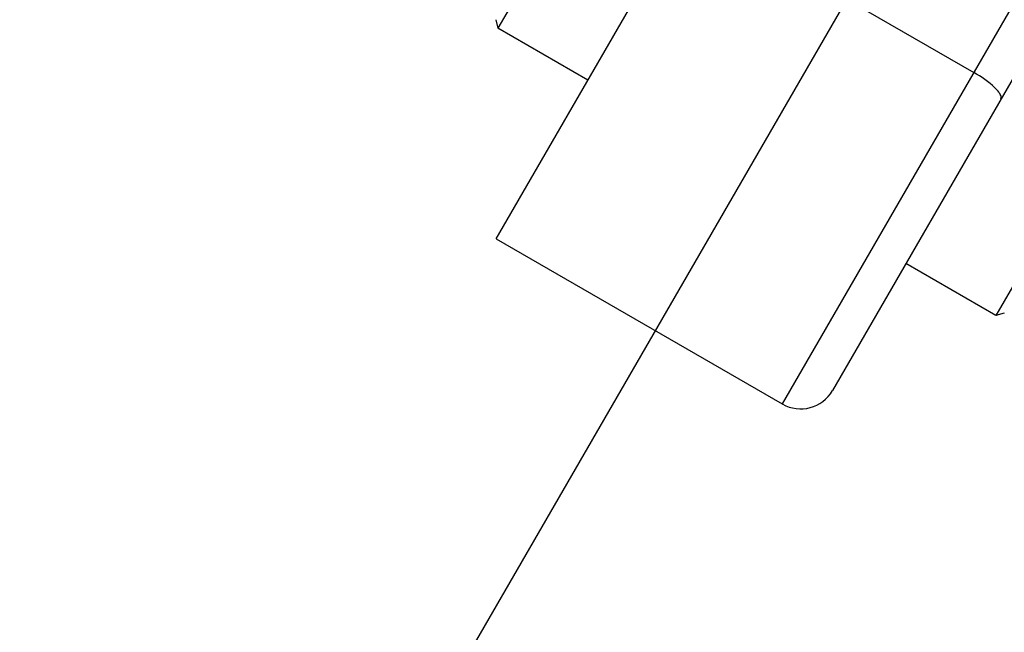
# Model space of a CAD drawing. Header units: millimetres. Extents: x 0 to 7560, y 0 to 5346.
# Tile 4 of 242: x 1263 to 1343, y 344 to 394. Entities that reach past the tile are written whole.
import ezdxf

# ---------------------------------------------------------------- set-up
doc = ezdxf.new("R2010")
doc.units = ezdxf.units.MM
doc.layers.add('M2200703_PBL1188', color=7, linetype='Continuous')
doc.layers.add('M2200805_PBL1187', color=7, linetype='Continuous')
doc.styles.add('ROMANS', font='romans.shx', dxfattribs={"oblique": 10, "bigfont": 'whgtxt.shx'})
doc.dimstyles.new('zeus', dxfattribs={"dimtxt": 30, "dimasz": 25, "dimexe": 1, "dimexo": 1, "dimgap": 10, "dimtad": 1, "dimdsep": 46, "dimtxsty": 'ROMANS', "dimcen": 0, "dimclrd": 1, "dimclre": 1, "dimclrt": 2, "dimazin": 2, "dimtfac": 1, "dimtmove": 0, "dimatfit": 3, "dimfxl": 1, "dimarcsym": 0})

# ---------------------------------------------------------------- blocks, each defined once
blk = doc.blocks.new('*D510')
at = {"color": 1, "lineweight": -2, "ltscale": 0.3, "transparency": 16777216}
for p, q in [((1323.101, 896.662), (1051.959, 427.029)), ((1477.187, 650.547), (1274.094, 298.779)), ((1074.109, 415.395), (1252.944, 312.145))]:
    blk.add_line(p, q, dxfattribs=at)
at = {"color": 1, "ltscale": 0.3, "transparency": 16777216}
for points in [[(1076.193, 419.004), (1072.026, 411.787), (1052.459, 427.895)], [(1255.027, 315.754), (1250.86, 308.537), (1274.594, 299.645)]]:
    blk.add_solid(points, dxfattribs=at)
at = {"layer": 'Defpoints', "color": 0, "ltscale": 0.3, "transparency": 16777216}
for p in [(1323.601, 897.528), (1477.687, 651.413), (1274.594, 299.645)]:
    blk.add_point(p, dxfattribs=at)
at = {"color": 2, "ltscale": 0.3, "transparency": 16777216, "insert": (1176.027, 385.421), "char_height": 30, "attachment_point": 5, "rotation": 330, "style": 'ROMANS'}
blk.add_mtext('256.5', dxfattribs=at)

msp = doc.modelspace()

# ---------------------------------------------------------------- linework, layer by layer
at = {"layer": 'M2200703_PBL1188', "color": 7}
for p, q in [((1311.732, 410.97), (1301.732, 393.65)), ((1301.549, 394.333), (1301.732, 393.65)), ((1309.093, 389.4), (1301.732, 393.65)), ((1352.435, 387.47), (1342.435, 370.15)), ((1342.435, 370.15), (1335.074, 374.4)), ((1343.118, 370.333), (1342.435, 370.15))]:
    msp.add_line(p, q, dxfattribs=at)
at = {"layer": 'M2200805_PBL1187', "color": 7}
for p, q in [((1649.531, 925.056), (1324.976, 362.909)), ((1650.63, 920.958), (1329.074, 364.007)), ((1301.593, 376.409), (1533.511, 778.102)), ((1317.242, 403.514), (1340.625, 390.014)), ((1301.593, 376.409), (1324.976, 362.909))]:
    msp.add_line(p, q, dxfattribs=at)
msp.add_arc((1326.476, 365.507), 3, 240, 330, dxfattribs=at)
msp.add_open_spline([(1342.845, 387.859), (1342.906, 387.966), (1342.811, 388.226), (1342.606, 388.498), (1341.95, 389.192), (1341.24, 389.658), (1340.625, 390.014)], degree=3, knots=[0, 0, 0, 0, 0.115222, 0.211053, 0.333085, 1, 1, 1, 1], dxfattribs=at)

# ---------------------------------------------------------------- dimensions: what is measured, and where the dimension line sits
at = {"ltscale": 0.3}
dim = msp.add_linear_dim(base=(1274.594, 299.645), p1=(1323.601, 897.528), p2=(1477.687, 651.413), angle=330, dimstyle='zeus', dxfattribs=at)
dim.commit()
dim.dimension.update_dxf_attribs({"geometry": '*D510', "text_midpoint": (1176.027, 385.421)})

doc.saveas('drawing.dxf')
